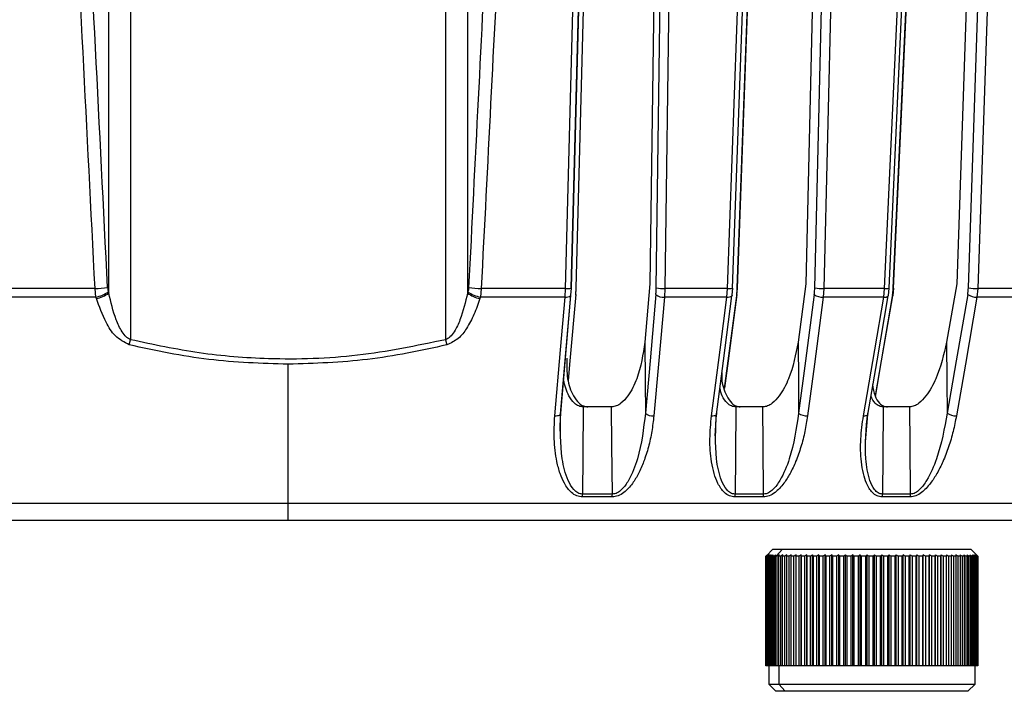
# Model space of a CAD drawing. Header units: millimetres. Extents: x -225 to 131, y -98 to 282.
# Tile 11 of 21: x -19 to 50, y -98 to -51. Entities that reach past the tile are written whole.
import ezdxf

# ---------------------------------------------------------------- set-up
doc = ezdxf.new("R2010")
doc.units = ezdxf.units.MM

msp = doc.modelspace()

# ---------------------------------------------------------------- linework, layer by layer
at = {"color": 7, "linetype": 'Continuous', "lineweight": 25}
for p, q in [((-12.599, -70.108), (-12.599, -13.12)), ((-11.067, -13.095), (-11.067, -73.383)), ((11.067, -13.095), (11.067, -73.383)), ((12.599, -13.12), (12.599, -70.108)), ((21.248, -18.5), (19.892, -69.741)), ((20.235, -69.741), (21.606, -18.5)), ((26.123, -18.5), (25.419, -69.458)), ((25.86, -69.741), (26.569, -18.5)), ((42.513, -69.741), (44.86, -18.5)), ((48.685, -18.5), (46.969, -69.458)), ((47.79, -69.741), (49.517, -18.5)), ((37.533, -20.5), (36.364, -69.458)), ((-13.566, -69.787), (-19.829, -69.787)), ((-13.504, -70.388), (-13.566, -69.787)), ((13.566, -69.787), (13.504, -70.388)), ((19.484, -69.787), (13.566, -69.787)), ((19.453, -70.388), (19.484, -69.787)), ((19.871, -70.246), (19.898, -69.754)), ((19.89, -69.786), (19.892, -69.741)), ((20.213, -70.246), (20.241, -69.754)), ((25.419, -69.458), (25.056, -73.55)), ((26.462, -69.787), (26.431, -70.388)), ((30.871, -69.787), (26.462, -69.787)), ((30.824, -70.388), (30.871, -69.787)), ((31.196, -70.257), (31.237, -69.757)), ((31.531, -70.257), (31.572, -69.757)), ((36.364, -69.458), (35.826, -73.551)), ((37.635, -69.787), (37.588, -70.388)), ((41.907, -69.787), (37.635, -69.787)), ((41.845, -70.388), (41.907, -69.787)), ((42.171, -70.27), (42.225, -69.76)), ((42.495, -70.271), (42.549, -69.76)), ((46.969, -69.458), (46.261, -73.55)), ((48.455, -69.787), (48.393, -70.388)), ((52.545, -69.787), (48.455, -69.787)), ((-13.504, -70.388), (-19.797, -70.388)), ((-12.63, -70.01), (-12.599, -70.108)), ((12.63, -70.01), (12.599, -70.108)), ((19.453, -70.388), (13.504, -70.388)), ((30.824, -70.388), (26.431, -70.388)), ((41.845, -70.388), (37.588, -70.388)), ((42.171, -70.27), (42.159, -70.301)), ((42.483, -70.301), (42.495, -70.271)), ((52.469, -70.388), (48.393, -70.388)), ((-11.158, -73.749), (-11.067, -73.383)), ((11.067, -73.383), (11.158, -73.749)), ((0, -86.1), (0, -75.104)), ((22.727, -78.1), (20.738, -78.1)), ((33.355, -78.1), (31.451, -78.1)), ((43.674, -78.1), (41.808, -78.1)), ((19.107, -79.805), (19.131, -78.624)), ((30.012, -80.13), (30.102, -78.634)), ((40.557, -80.561), (40.734, -78.643)), ((33.405, -84.233), (31.4, -84.233)), ((108.524, -84.902), (-108.524, -84.902)), ((22.769, -84.433), (20.679, -84.433)), ((33.392, -84.433), (31.388, -84.433)), ((43.705, -84.433), (41.743, -84.433)), ((34.062, -88.1), (33.598, -88.564)), ((34.062, -88.1), (47.962, -88.1)), ((34.738, -88.1), (34.286, -88.6)), ((36.047, -96.3), (36.047, -88.495)), ((36.437, -96.3), (36.437, -88.495)), ((36.849, -96.3), (36.849, -88.495)), ((37.281, -96.3), (37.281, -88.495)), ((37.731, -96.3), (37.731, -88.495)), ((38.198, -96.3), (38.198, -88.495)), ((38.678, -96.3), (38.678, -88.495)), ((39.169, -96.3), (39.169, -88.495)), ((39.67, -96.3), (39.67, -88.495)), ((40.177, -96.3), (40.177, -88.495)), ((40.688, -96.3), (40.688, -88.495)), ((41.2, -96.3), (41.2, -88.495)), ((41.712, -96.3), (41.712, -88.495)), ((42.22, -96.3), (42.22, -88.495)), ((42.723, -96.3), (42.723, -88.495)), ((43.217, -96.3), (43.217, -88.495)), ((43.7, -96.3), (43.7, -88.495)), ((44.17, -96.3), (44.17, -88.495)), ((44.625, -96.3), (44.625, -88.495)), ((45.063, -96.3), (45.063, -88.495)), ((45.48, -96.3), (45.48, -88.495)), ((45.876, -96.3), (45.876, -88.495)), ((48.426, -88.564), (47.962, -88.1)), ((33.562, -88.6), (33.598, -88.564)), ((33.57, -88.6), (33.562, -88.6)), ((33.562, -88.6), (33.562, -96.3)), ((33.57, -96.3), (33.57, -88.6)), ((33.613, -88.6), (33.583, -88.6)), ((33.583, -88.6), (33.583, -96.3)), ((33.613, -96.3), (33.613, -88.6)), ((33.691, -88.6), (33.64, -88.6)), ((33.64, -88.6), (33.64, -96.3)), ((33.691, -96.3), (33.691, -88.6)), ((33.805, -88.6), (33.732, -88.6)), ((33.732, -88.6), (33.732, -96.3)), ((33.805, -96.3), (33.805, -88.6)), ((33.954, -88.6), (33.861, -88.6)), ((33.861, -88.6), (33.861, -96.3)), ((33.954, -96.3), (33.954, -88.6)), ((34.137, -88.6), (34.024, -88.6)), ((34.024, -88.6), (34.024, -96.3)), ((34.137, -96.3), (34.137, -88.6)), ((34.354, -88.6), (34.221, -88.6)), ((34.221, -88.6), (34.221, -96.3)), ((34.354, -96.3), (34.354, -88.6)), ((34.604, -88.6), (34.451, -88.6)), ((34.451, -88.6), (34.451, -96.3)), ((34.604, -96.3), (34.604, -88.6)), ((34.885, -88.6), (34.713, -88.6)), ((34.713, -88.6), (34.713, -96.3)), ((34.885, -96.3), (34.885, -88.6)), ((35.195, -88.6), (35.006, -88.6)), ((35.006, -88.6), (35.006, -96.3)), ((35.195, -96.3), (35.195, -88.6)), ((35.534, -88.6), (35.328, -88.6)), ((35.328, -88.6), (35.328, -96.3)), ((35.534, -96.3), (35.534, -88.6)), ((35.899, -88.6), (35.678, -88.6)), ((35.678, -88.6), (35.678, -96.3)), ((35.899, -96.3), (35.899, -88.6)), ((36.29, -88.6), (36.053, -88.6)), ((36.053, -88.6), (36.053, -96.3)), ((36.29, -96.3), (36.29, -88.6)), ((36.703, -88.6), (36.453, -88.6)), ((36.453, -88.6), (36.453, -96.3)), ((36.703, -96.3), (36.703, -88.6)), ((37.138, -88.6), (36.875, -88.6)), ((36.875, -88.6), (36.875, -96.3)), ((37.138, -96.3), (37.138, -88.6)), ((37.591, -88.6), (37.318, -88.6)), ((37.318, -88.6), (37.318, -96.3)), ((37.591, -96.3), (37.591, -88.6)), ((38.061, -88.6), (37.778, -88.6)), ((37.778, -88.6), (37.778, -96.3)), ((38.061, -96.3), (38.061, -88.6)), ((38.545, -88.6), (38.254, -88.6)), ((38.254, -88.6), (38.254, -96.3)), ((38.545, -96.3), (38.545, -88.6)), ((39.042, -88.6), (38.743, -88.6)), ((38.743, -88.6), (38.743, -96.3)), ((39.042, -96.3), (39.042, -88.6)), ((39.548, -88.6), (39.244, -88.6)), ((39.244, -88.6), (39.244, -96.3)), ((39.548, -96.3), (39.548, -88.6)), ((40.061, -88.6), (39.753, -88.6)), ((39.753, -88.6), (39.753, -96.3)), ((40.061, -96.3), (40.061, -88.6)), ((40.579, -88.6), (40.268, -88.6)), ((40.268, -88.6), (40.268, -96.3)), ((40.579, -96.3), (40.579, -88.6)), ((41.098, -88.6), (40.787, -88.6)), ((40.787, -88.6), (40.787, -96.3)), ((41.098, -96.3), (41.098, -88.6)), ((41.618, -88.6), (41.307, -88.6)), ((41.307, -88.6), (41.307, -96.3)), ((41.618, -96.3), (41.618, -88.6)), ((42.134, -88.6), (41.826, -88.6)), ((41.826, -88.6), (41.826, -96.3)), ((42.134, -96.3), (42.134, -88.6)), ((42.645, -88.6), (42.34, -88.6)), ((42.34, -88.6), (42.34, -96.3)), ((42.645, -96.3), (42.645, -88.6)), ((43.148, -88.6), (42.849, -88.6)), ((42.849, -88.6), (42.849, -96.3)), ((43.148, -96.3), (43.148, -88.6)), ((43.641, -88.6), (43.348, -88.6)), ((43.348, -88.6), (43.348, -96.3)), ((43.641, -96.3), (43.641, -88.6)), ((44.121, -88.6), (43.836, -88.6)), ((43.836, -88.6), (43.836, -96.3)), ((44.121, -96.3), (44.121, -88.6)), ((44.586, -88.6), (44.31, -88.6)), ((44.31, -88.6), (44.31, -96.3)), ((44.586, -96.3), (44.586, -88.6)), ((45.033, -88.6), (44.768, -88.6)), ((44.768, -88.6), (44.768, -96.3)), ((45.033, -96.3), (45.033, -88.6)), ((45.461, -88.6), (45.207, -88.6)), ((45.207, -88.6), (45.207, -96.3)), ((45.461, -96.3), (45.461, -88.6)), ((45.867, -88.6), (45.627, -88.6)), ((45.627, -88.6), (45.627, -96.3)), ((45.867, -96.3), (45.867, -88.6)), ((46.249, -88.6), (46.023, -88.6)), ((46.023, -88.6), (46.023, -96.3)), ((46.249, -96.3), (46.249, -88.6)), ((46.606, -88.6), (46.396, -88.6)), ((46.396, -88.6), (46.396, -96.3)), ((46.606, -96.3), (46.606, -88.6)), ((46.936, -88.6), (46.742, -88.6)), ((46.742, -88.6), (46.742, -96.3)), ((46.936, -96.3), (46.936, -88.6)), ((47.236, -88.6), (47.06, -88.6)), ((47.06, -88.6), (47.06, -96.3)), ((47.236, -96.3), (47.236, -88.6)), ((47.507, -88.6), (47.349, -88.6)), ((47.349, -88.6), (47.349, -96.3)), ((47.507, -96.3), (47.507, -88.6)), ((47.746, -88.6), (47.607, -88.6)), ((47.607, -88.6), (47.607, -96.3)), ((47.746, -96.3), (47.746, -88.6)), ((47.952, -88.6), (47.832, -88.6)), ((47.832, -88.6), (47.832, -96.3)), ((47.952, -96.3), (47.952, -88.6)), ((48.124, -88.6), (48.025, -88.6)), ((48.025, -88.6), (48.025, -96.3)), ((48.124, -96.3), (48.124, -88.6)), ((48.261, -88.6), (48.183, -88.6)), ((48.183, -88.6), (48.183, -96.3)), ((48.261, -96.3), (48.261, -88.6)), ((48.364, -88.6), (48.307, -88.6)), ((48.307, -88.6), (48.307, -96.3)), ((48.364, -96.3), (48.364, -88.6)), ((48.43, -88.6), (48.395, -88.6)), ((48.395, -88.6), (48.395, -96.3)), ((48.43, -96.3), (48.43, -88.6)), ((48.46, -88.6), (48.446, -88.6)), ((48.446, -88.6), (48.446, -96.3)), ((48.46, -96.3), (48.46, -88.6)), ((48.462, -88.6), (48.462, -96.3)), ((48.462, -96.3), (33.562, -96.3)), ((33.762, -96.3), (33.762, -97.6)), ((34.467, -96.3), (34.467, -97.6)), ((48.262, -97.6), (48.262, -96.3)), ((33.762, -97.6), (34.262, -98.1)), ((33.762, -97.6), (48.262, -97.6)), ((47.762, -98.1), (34.262, -98.1)), ((34.918, -98.1), (34.467, -97.6)), ((47.762, -98.1), (48.262, -97.6))]:
    msp.add_line(p, q, dxfattribs=at)
at = {"color": 7, "linetype": 'Continuous', "lineweight": 25, "flags": 128}
for points in [[(19.484, -69.787), (20.238, -41.345), (20.843, -18.5)], [(19.88, -69.763), (20.541, -44.772), (21.236, -18.5)], [(27.169, -18.5), (26.77, -47.499), (26.462, -69.787)], [(41.907, -69.787), (43.203, -41.345), (44.244, -18.5)], [(42.217, -69.767), (43.355, -44.776), (44.551, -18.5)], [(42.541, -69.755), (43.686, -44.776), (44.889, -18.501)], [(50.181, -18.5), (49.205, -47.499), (48.455, -69.787)], [(30.871, -69.787), (31.86, -42.47), (32.654, -20.548)], [(31.224, -69.765), (32.092, -45.771), (33.005, -20.524)], [(31.553, -69.741), (32.558, -42.166), (33.348, -20.5)], [(31.56, -69.749), (32.434, -45.771), (33.355, -20.525)], [(36.999, -69.741), (37.657, -42.166), (38.175, -20.5)], [(38.809, -20.548), (38.146, -48.379), (37.635, -69.787)], [(19.892, -69.741), (19.9, -69.751), (19.898, -69.754)], [(20.241, -69.754), (20.243, -69.751), (20.235, -69.741)], [(31.572, -69.757), (31.57, -69.751), (31.553, -69.741)], [(42.549, -69.76), (42.541, -69.751), (42.513, -69.741)], [(-13.473, -70.486), (-13.49, -70.431), (-13.504, -70.388)], [(13.504, -70.388), (13.486, -70.443), (13.473, -70.486)], [(18.733, -78.73), (19.133, -74.092), (19.453, -70.388)], [(19.131, -78.624), (19.457, -74.849), (19.851, -70.282)], [(19.148, -78.534), (19.551, -73.863), (19.862, -70.258)], [(20.21, -70.192), (19.801, -74.864), (19.68, -76.245)], [(20.213, -70.246), (20.216, -70.231), (20.21, -70.192)], [(25.838, -70.192), (25.424, -74.864), (25.099, -78.534)], [(26.431, -70.388), (26.014, -75.093), (25.692, -78.73)], [(29.745, -78.731), (30.345, -74.093), (30.824, -70.388)], [(30.102, -78.634), (30.59, -74.859), (31.18, -70.291)], [(31.516, -70.192), (30.906, -74.864), (30.656, -76.778)], [(30.665, -76.807), (30.919, -74.859), (31.515, -70.291)], [(31.196, -70.257), (31.192, -70.269), (31.18, -70.291)], [(31.515, -70.291), (31.528, -70.269), (31.531, -70.257)], [(31.531, -70.257), (31.531, -70.231), (31.516, -70.192)], [(36.965, -70.192), (36.35, -74.864), (35.867, -78.535)], [(37.588, -70.388), (36.97, -75.094), (36.491, -78.731)], [(40.419, -78.73), (41.212, -74.092), (41.845, -70.388)], [(40.734, -78.643), (41.379, -74.868), (42.159, -70.301)], [(42.465, -70.192), (41.661, -74.864), (41.235, -77.338)], [(41.264, -77.384), (41.697, -74.868), (42.483, -70.301)], [(47.745, -70.192), (46.936, -74.864), (46.301, -78.534)], [(48.393, -70.388), (47.579, -75.093), (46.95, -78.73)], [(25.056, -73.55), (25.08, -76.341), (25.099, -78.534)], [(35.826, -73.551), (35.849, -76.342), (35.867, -78.535)], [(46.261, -73.55), (46.284, -76.341), (46.301, -78.534)], [(20.738, -78.1), (20.709, -81.534), (20.687, -84.233)], [(22.778, -84.233), (22.749, -80.798), (22.727, -78.1)], [(31.451, -78.1), (31.423, -81.534), (31.4, -84.233)], [(33.405, -84.233), (33.377, -80.798), (33.355, -78.1)], [(41.808, -78.1), (41.781, -81.534), (41.759, -84.233)], [(43.722, -84.233), (43.695, -80.798), (43.674, -78.1)], [(18.733, -78.73), (18.828, -78.728), (18.916, -78.717), (18.994, -78.699), (19.059, -78.675), (19.109, -78.645), (19.141, -78.611), (19.154, -78.574), (19.148, -78.534)], [(29.745, -78.731), (29.837, -78.728), (29.92, -78.718), (29.992, -78.7), (30.05, -78.676), (30.091, -78.646), (30.114, -78.612), (30.118, -78.574), (30.103, -78.535)], [(40.419, -78.73), (40.507, -78.728), (40.584, -78.717), (40.65, -78.699), (40.699, -78.675), (40.732, -78.645), (40.743, -78.622)]]:
    msp.add_lwpolyline(points, dxfattribs=at)
at = {"color": 7, "linetype": 'Continuous', "lineweight": 25}
for centre, radius, start, end in [((-13.813, -61.91), 7.881, 271.79729, 278.24788), ((13.813, -61.91), 7.881, 261.75212, 268.20271), ((19.584, -68.412), 1.378, 265.87131, 283.18674), ((26.343, -67.366), 2.424, 258.50872, 272.81352), ((30.968, -68.731), 1.06, 264.75933, 284.69614), ((37.529, -66.807), 2.982, 259.75373, 272.03843), ((41.992, -68.679), 1.111, 265.60627, 281.67906), ((48.365, -66.24), 3.548, 260.68189, 271.45739), ((-13.965, -68.126), 2.309, 281.51869, 305.31279), ((-13.934, -68.224), 2.309, 281.52426, 305.31694), ((13.934, -68.224), 2.309, 234.68306, 258.47574), ((13.965, -68.126), 2.309, 234.68721, 258.48131), ((19.521, -69.846), 0.546, 262.85003, 307.13719), ((19.787, -70.224), 0.0859, 317.48462, 21.48056), ((26.345, -69.655), 0.739, 226.70541, 276.70119), ((30.892, -69.937), 0.456, 261.38862, 309.14492), ((37.518, -69.521), 0.87, 230.48793, 274.61155), ((41.912, -70.021), 0.373, 259.6528, 311.54547), ((42.4, -70.261), 0.0947, 354.3236, 46.88527), ((48.343, -69.385), 1.004, 233.46631, 272.87621), ((25.605, -77.996), 0.739, 226.71189, 276.7186), ((36.421, -77.864), 0.871, 230.49181, 274.62873), ((46.899, -77.727), 1.004, 233.46816, 272.8933), ((18.246, -84.236), 2.441, 355.36731, 0.07631), ((20.56, -84.236), 2.218, 354.90025, 0.08331), ((29.786, -84.236), 1.614, 352.97889, 0.10975), ((31.886, -84.236), 1.519, 352.53329, 0.11526), ((40.539, -84.236), 1.22, 350.6821, 0.13507), ((42.555, -84.235), 1.167, 350.24864, 0.13891)]:
    msp.add_arc(centre, radius, start, end, dxfattribs=at)
for points, knots in [([(-13.566, -69.787), (-14.129, -58.704), (-15.149, -38.65), (-16.16, -18.594), (-16.612, -9.623)], [0, 0, 0, 0, 0.5526607, 1, 1, 1, 1]), ([(-12.682, -69.709), (-13.25, -58.479), (-14.263, -38.425), (-15.268, -18.369), (-15.71, -9.545)], [0, 0, 0, 0, 0.56, 1, 1, 1, 1]), ([(15.71, -9.545), (15.147, -20.776), (14.142, -40.831), (13.128, -60.885), (12.682, -69.709)], [0, 0, 0, 0, 0.56, 1, 1, 1, 1]), ([(16.612, -9.623), (16.039, -21.001), (15.027, -41.056), (14.007, -61.11), (13.566, -69.787)], [0, 0, 0, 0, 0.567339, 1, 1, 1, 1]), ([(-12.682, -69.709), (-12.677, -69.767), (-12.668, -69.872), (-12.642, -69.967), (-12.63, -70.01)], [0, 0, 0, 0, 0.556145, 1, 1, 1, 1]), ([(12.682, -69.709), (12.677, -69.768), (12.668, -69.872), (12.642, -69.968), (12.63, -70.01)], [0, 0, 0, 0, 0.559533, 1, 1, 1, 1]), ([(20.21, -70.192), (20.216, -70.111), (20.228, -69.964), (20.233, -69.809), (20.235, -69.741)], [0, 0, 0, 0, 0.559639, 1, 1, 1, 1]), ([(25.838, -70.192), (25.844, -70.111), (25.855, -69.964), (25.859, -69.809), (25.86, -69.741)], [0, 0, 0, 0, 0.5596385, 1, 1, 1, 1]), ([(31.516, -70.192), (31.525, -70.111), (31.542, -69.964), (31.55, -69.809), (31.553, -69.741)], [0, 0, 0, 0, 0.5596384, 1, 1, 1, 1]), ([(36.965, -70.192), (36.974, -70.111), (36.991, -69.964), (36.996, -69.809), (36.999, -69.741)], [0, 0, 0, 0, 0.559638, 1, 1, 1, 1]), ([(42.465, -70.192), (42.478, -70.111), (42.5, -69.964), (42.509, -69.809), (42.513, -69.741)], [0, 0, 0, 0, 0.559639, 1, 1, 1, 1]), ([(47.745, -70.192), (47.758, -70.111), (47.78, -69.964), (47.787, -69.809), (47.79, -69.741)], [0, 0, 0, 0, 0.5596385, 1, 1, 1, 1]), ([(-11.158, -73.749), (-11.509, -73.557), (-12.215, -73.172), (-12.936, -71.959), (-13.268, -71.048), (-13.473, -70.486)], [0, 0, 0, 0, 0.275386, 0.553346, 1, 1, 1, 1]), ([(-11.067, -73.383), (-11.119, -73.359), (-11.229, -73.309), (-11.444, -73.127), (-11.77, -72.696), (-12.236, -71.669), (-12.453, -70.738), (-12.599, -70.108)], [0, 0, 0, 0, 0.0442402, 0.0949983, 0.2215122, 0.4732486, 1, 1, 1, 1]), ([(12.599, -70.108), (12.452, -70.74), (12.235, -71.672), (11.768, -72.699), (11.443, -73.127), (11.228, -73.309), (11.118, -73.359), (11.067, -73.383)], [0, 0, 0, 0, 0.528591, 0.779164, 0.905258, 0.955871, 1, 1, 1, 1]), ([(13.473, -70.486), (13.345, -70.865), (13.099, -71.59), (12.592, -72.531), (12.009, -73.343), (11.439, -73.614), (11.158, -73.749)], [0, 0, 0, 0, 0.29667, 0.566736, 0.786151, 1, 1, 1, 1]), ([(0, -75.104), (-1.865, -75.046), (-5.625, -74.929), (-9.304, -74.144), (-11.158, -73.749)], [0, 0, 0, 0, 0.4961333, 1, 1, 1, 1]), ([(11.067, -73.383), (9.01, -73.807), (4.909, -74.653), (-0.922, -74.831), (-6.267, -74.412), (-9.464, -73.727), (-11.067, -73.383)], [0, 0, 0, 0, 0.281604, 0.561434, 0.779971, 1, 1, 1, 1]), ([(11.158, -73.749), (9.304, -74.144), (5.625, -74.929), (1.865, -75.046), (0, -75.104)], [0, 0, 0, 0, 0.503867, 1, 1, 1, 1]), ([(25.056, -73.55), (24.927, -74.417), (24.732, -75.721), (24.038, -77.165), (23.49, -77.798), (23.123, -78.02), (22.892, -78.091), (22.782, -78.097), (22.727, -78.1)], [0, 0, 0, 0, 0.497301, 0.747796, 0.873525, 0.940465, 0.970628, 1, 1, 1, 1]), ([(35.826, -73.551), (35.661, -74.418), (35.413, -75.721), (34.672, -77.165), (34.111, -77.798), (33.745, -78.021), (33.517, -78.091), (33.409, -78.097), (33.355, -78.1)], [0, 0, 0, 0, 0.497302, 0.747797, 0.873526, 0.940464, 0.970627, 1, 1, 1, 1]), ([(46.261, -73.55), (46.062, -74.417), (45.763, -75.721), (44.984, -77.165), (44.415, -77.798), (44.052, -78.02), (43.83, -78.091), (43.725, -78.097), (43.674, -78.1)], [0, 0, 0, 0, 0.497301, 0.747796, 0.873525, 0.940465, 0.970628, 1, 1, 1, 1]), ([(19.573, -74.679), (19.566, -75.164), (19.554, -76.085), (19.913, -77.165), (20.349, -77.798), (20.679, -78.02), (20.898, -78.091), (21.008, -78.097), (21.063, -78.1)], [0, 0, 0, 0, 0.356931, 0.677373, 0.83821, 0.923841, 0.962426, 1, 1, 1, 1]), ([(30.466, -75.704), (30.462, -75.844), (30.445, -76.417), (30.693, -77.164), (31.084, -77.799), (31.396, -78.02), (31.607, -78.091), (31.714, -78.097), (31.767, -78.1)], [0, 0, 0, 0, 0.138448, 0.56776, 0.783242, 0.897964, 0.949659, 1, 1, 1, 1]), ([(20.738, -78.1), (20.684, -78.097), (20.574, -78.091), (20.355, -78.021), (20.027, -77.8), (19.599, -77.201), (19.445, -76.611), (19.346, -76.23)], [0, 0, 0, 0, 0.060993, 0.123606, 0.262457, 0.523398, 1, 1, 1, 1]), ([(41.045, -76.537), (41.09, -76.81), (41.168, -77.292), (41.471, -77.798), (41.759, -78.021), (41.959, -78.091), (42.062, -78.097), (42.113, -78.1)], [0, 0, 0, 0, 0.395048, 0.69663, 0.857195, 0.929545, 1, 1, 1, 1]), ([(31.451, -78.1), (31.398, -78.097), (31.291, -78.091), (31.08, -78.021), (30.772, -77.799), (30.473, -77.371), (30.383, -76.976), (30.34, -76.788)], [0, 0, 0, 0, 0.0802624, 0.1626558, 0.3453672, 0.6887406, 1, 1, 1, 1]), ([(41.808, -78.1), (41.757, -78.097), (41.654, -78.091), (41.455, -78.021), (41.173, -77.811), (41.037, -77.544), (40.95, -77.375)], [0, 0, 0, 0, 0.1208795, 0.2449693, 0.5201501, 1, 1, 1, 1]), ([(20.679, -84.433), (20.542, -84.416), (20.249, -84.38), (19.908, -84.137), (19.626, -83.83), (19.346, -83.388), (19.079, -82.759), (18.808, -81.72), (18.649, -80.358), (18.705, -79.273), (18.733, -78.73)], [0, 0, 0, 0, 0.059107, 0.125877, 0.184691, 0.251745, 0.368123, 0.5023, 0.7509, 1, 1, 1, 1]), ([(20.687, -84.233), (20.628, -84.228), (20.509, -84.218), (20.288, -84.123), (19.958, -83.836), (19.527, -83.039), (19.088, -81.233), (19.124, -79.617), (19.148, -78.534)], [0, 0, 0, 0, 0.027017, 0.054614, 0.112004, 0.233472, 0.486434, 1, 1, 1, 1]), ([(25.692, -78.73), (25.651, -79.095), (25.569, -79.828), (25.331, -80.911), (25.018, -81.908), (24.645, -82.768), (24.271, -83.394), (23.916, -83.834), (23.585, -84.139), (23.204, -84.381), (22.908, -84.416), (22.769, -84.433)], [0, 0, 0, 0, 0.16746, 0.336377, 0.499464, 0.633347, 0.749515, 0.816159, 0.874692, 0.941125, 1, 1, 1, 1]), ([(25.099, -78.534), (24.971, -79.62), (24.782, -81.239), (24.094, -83.046), (23.555, -83.839), (23.189, -84.124), (22.956, -84.219), (22.837, -84.228), (22.778, -84.233)], [0, 0, 0, 0, 0.5150518, 0.7676915, 0.8885608, 0.9457576, 0.973209, 1, 1, 1, 1]), ([(31.388, -84.433), (31.256, -84.416), (30.973, -84.381), (30.651, -84.138), (30.391, -83.833), (30.137, -83.392), (29.903, -82.763), (29.685, -81.723), (29.59, -80.36), (29.693, -79.274), (29.745, -78.731)], [0, 0, 0, 0, 0.058953, 0.125513, 0.184149, 0.250987, 0.367434, 0.501751, 0.750786, 1, 1, 1, 1]), ([(31.4, -84.233), (31.343, -84.228), (31.227, -84.218), (31.015, -84.123), (30.705, -83.837), (30.312, -83.042), (29.948, -81.236), (30.041, -79.618), (30.103, -78.535)], [0, 0, 0, 0, 0.027132, 0.054565, 0.111728, 0.232859, 0.48615, 1, 1, 1, 1]), ([(36.491, -78.731), (36.435, -79.095), (36.323, -79.826), (36.044, -80.905), (35.697, -81.898), (35.296, -82.758), (34.905, -83.387), (34.54, -83.829), (34.202, -84.136), (33.82, -84.38), (33.529, -84.416), (33.392, -84.433)], [0, 0, 0, 0, 0.167121, 0.335364, 0.497583, 0.631728, 0.748173, 0.815203, 0.874056, 0.940854, 1, 1, 1, 1]), ([(35.867, -78.535), (35.705, -79.617), (35.463, -81.232), (34.732, -83.038), (34.179, -83.835), (33.811, -84.122), (33.58, -84.218), (33.463, -84.228), (33.405, -84.233)], [0, 0, 0, 0, 0.5130671, 0.7662611, 0.8878458, 0.9453059, 0.9729409, 1, 1, 1, 1]), ([(41.743, -84.433), (41.616, -84.416), (41.344, -84.381), (41.045, -84.137), (40.807, -83.831), (40.583, -83.39), (40.386, -82.762), (40.223, -81.723), (40.194, -80.361), (40.344, -79.275), (40.419, -78.73)], [0, 0, 0, 0, 0.059047, 0.125735, 0.184462, 0.251412, 0.367628, 0.501624, 0.750271, 1, 1, 1, 1]), ([(41.759, -84.233), (41.704, -84.228), (41.593, -84.218), (41.391, -84.123), (41.102, -83.836), (40.752, -83.039), (40.467, -81.233), (40.616, -79.617), (40.716, -78.534)], [0, 0, 0, 0, 0.027028, 0.054631, 0.112021, 0.233459, 0.486379, 1, 1, 1, 1]), ([(46.95, -78.73), (46.879, -79.095), (46.736, -79.826), (46.418, -80.907), (46.037, -81.901), (45.612, -82.76), (45.207, -83.388), (44.837, -83.829), (44.498, -84.136), (44.119, -84.38), (43.837, -84.416), (43.705, -84.433)], [0, 0, 0, 0, 0.167221, 0.335728, 0.498319, 0.632114, 0.748277, 0.815271, 0.874092, 0.940871, 1, 1, 1, 1]), ([(46.301, -78.534), (46.105, -79.618), (45.811, -81.234), (45.041, -83.039), (44.481, -83.836), (44.116, -84.123), (43.89, -84.219), (43.778, -84.228), (43.722, -84.233)], [0, 0, 0, 0, 0.513824, 0.766382, 0.887902, 0.945467, 0.973036, 1, 1, 1, 1]), ([(22.778, -84.233), (22.388, -84.233), (21.692, -84.233), (20.994, -84.233), (20.687, -84.233)], [0, 0, 0, 0, 0.56, 1, 1, 1, 1]), ([(43.722, -84.233), (43.357, -84.233), (42.704, -84.233), (42.048, -84.233), (41.759, -84.233)], [0, 0, 0, 0, 0.56, 1, 1, 1, 1]), ([(0, -86.1), (-3.2, -86.1), (-9.707, -86.1), (-19.539, -86.1), (-29.486, -86.1), (-39.405, -86.1), (-49.136, -86.1), (-58.517, -86.1), (-67.382, -86.1), (-75.577, -86.1), (-82.965, -86.1), (-89.436, -86.1), (-94.909, -86.1), (-99.336, -86.1), (-102.714, -86.1), (-105.038, -86.1), (-106.439, -86.1), (-106.609, -86.1), (-106.692, -86.1)], [0, 0, 0, 0, 0.057284, 0.116497, 0.177468, 0.239987, 0.303803, 0.368625, 0.434137, 0.5, 0.565863, 0.631375, 0.696197, 0.760013, 0.822532, 0.883503, 0.942716, 1, 1, 1, 1]), ([(106.692, -86.1), (106.609, -86.1), (106.439, -86.1), (105.038, -86.1), (102.714, -86.1), (99.336, -86.1), (94.909, -86.1), (89.436, -86.1), (82.965, -86.1), (75.577, -86.1), (67.382, -86.1), (58.517, -86.1), (49.136, -86.1), (39.405, -86.1), (29.486, -86.1), (19.539, -86.1), (9.707, -86.1), (3.2, -86.1), (0, -86.1)], [0, 0, 0, 0, 0.057284, 0.116497, 0.177468, 0.239987, 0.303803, 0.368625, 0.434137, 0.5, 0.565863, 0.631375, 0.696197, 0.760013, 0.822532, 0.883503, 0.942716, 1, 1, 1, 1]), ([(33.681, -88.495), (33.66, -88.514), (33.623, -88.549), (33.586, -88.585), (33.57, -88.6)], [0, 0, 0, 0, 0.56, 1, 1, 1, 1]), ([(33.583, -88.6), (33.601, -88.58), (33.634, -88.545), (33.666, -88.51), (33.681, -88.495)], [0, 0, 0, 0, 0.56, 1, 1, 1, 1]), ([(33.73, -88.495), (33.708, -88.514), (33.669, -88.549), (33.63, -88.585), (33.613, -88.6)], [0, 0, 0, 0, 0.56, 1, 1, 1, 1]), ([(33.64, -88.6), (33.656, -88.58), (33.686, -88.545), (33.716, -88.51), (33.73, -88.495)], [0, 0, 0, 0, 0.56, 1, 1, 1, 1]), ([(33.814, -88.495), (33.791, -88.514), (33.75, -88.549), (33.709, -88.585), (33.691, -88.6)], [0, 0, 0, 0, 0.56, 1, 1, 1, 1]), ([(33.732, -88.6), (33.748, -88.58), (33.775, -88.545), (33.802, -88.51), (33.814, -88.495)], [0, 0, 0, 0, 0.56, 1, 1, 1, 1]), ([(33.933, -88.495), (33.909, -88.514), (33.866, -88.549), (33.824, -88.585), (33.805, -88.6)], [0, 0, 0, 0, 0.56, 1, 1, 1, 1]), ([(33.861, -88.6), (33.874, -88.58), (33.898, -88.545), (33.923, -88.51), (33.933, -88.495)], [0, 0, 0, 0, 0.56, 1, 1, 1, 1]), ([(34.087, -88.495), (34.062, -88.514), (34.018, -88.549), (33.973, -88.585), (33.954, -88.6)], [0, 0, 0, 0, 0.56, 1, 1, 1, 1]), ([(34.024, -88.6), (34.035, -88.58), (34.057, -88.545), (34.078, -88.51), (34.087, -88.495)], [0, 0, 0, 0, 0.56, 1, 1, 1, 1]), ([(34.275, -88.495), (34.249, -88.514), (34.203, -88.549), (34.158, -88.585), (34.137, -88.6)], [0, 0, 0, 0, 0.56, 1, 1, 1, 1]), ([(34.221, -88.6), (34.231, -88.58), (34.249, -88.545), (34.267, -88.51), (34.275, -88.495)], [0, 0, 0, 0, 0.56, 1, 1, 1, 1]), ([(34.495, -88.495), (34.469, -88.514), (34.422, -88.549), (34.375, -88.585), (34.354, -88.6)], [0, 0, 0, 0, 0.56, 1, 1, 1, 1]), ([(34.451, -88.6), (34.459, -88.58), (34.474, -88.545), (34.489, -88.51), (34.495, -88.495)], [0, 0, 0, 0, 0.56, 1, 1, 1, 1]), ([(34.748, -88.495), (34.721, -88.514), (34.673, -88.549), (34.625, -88.585), (34.604, -88.6)], [0, 0, 0, 0, 0.56, 1, 1, 1, 1]), ([(34.713, -88.6), (34.719, -88.58), (34.731, -88.545), (34.742, -88.51), (34.748, -88.495)], [0, 0, 0, 0, 0.56, 1, 1, 1, 1]), ([(35.03, -88.495), (35.003, -88.514), (34.954, -88.549), (34.906, -88.585), (34.885, -88.6)], [0, 0, 0, 0, 0.56, 1, 1, 1, 1]), ([(35.006, -88.6), (35.01, -88.58), (35.018, -88.545), (35.027, -88.51), (35.03, -88.495)], [0, 0, 0, 0, 0.56, 1, 1, 1, 1]), ([(35.342, -88.495), (35.315, -88.514), (35.265, -88.549), (35.217, -88.585), (35.195, -88.6)], [0, 0, 0, 0, 0.56, 1, 1, 1, 1]), ([(35.328, -88.6), (35.33, -88.58), (35.335, -88.545), (35.34, -88.51), (35.342, -88.495)], [0, 0, 0, 0, 0.56, 1, 1, 1, 1]), ([(35.682, -88.495), (35.654, -88.514), (35.605, -88.549), (35.555, -88.585), (35.534, -88.6)], [0, 0, 0, 0, 0.56, 1, 1, 1, 1]), ([(35.678, -88.6), (35.678, -88.58), (35.68, -88.545), (35.681, -88.51), (35.682, -88.495)], [0, 0, 0, 0, 0.56, 1, 1, 1, 1]), ([(36.047, -88.495), (36.019, -88.514), (35.97, -88.549), (35.921, -88.585), (35.899, -88.6)], [0, 0, 0, 0, 0.56, 1, 1, 1, 1]), ([(36.053, -88.6), (36.052, -88.58), (36.05, -88.545), (36.048, -88.51), (36.047, -88.495)], [0, 0, 0, 0, 0.56, 1, 1, 1, 1]), ([(36.437, -88.495), (36.409, -88.514), (36.36, -88.549), (36.311, -88.585), (36.29, -88.6)], [0, 0, 0, 0, 0.56, 1, 1, 1, 1]), ([(36.453, -88.6), (36.45, -88.58), (36.445, -88.545), (36.439, -88.51), (36.437, -88.495)], [0, 0, 0, 0, 0.56, 1, 1, 1, 1]), ([(36.849, -88.495), (36.821, -88.514), (36.773, -88.549), (36.725, -88.585), (36.703, -88.6)], [0, 0, 0, 0, 0.56, 1, 1, 1, 1]), ([(36.875, -88.6), (36.87, -88.58), (36.861, -88.545), (36.853, -88.51), (36.849, -88.495)], [0, 0, 0, 0, 0.56, 1, 1, 1, 1]), ([(37.281, -88.495), (37.254, -88.514), (37.206, -88.549), (37.159, -88.585), (37.138, -88.6)], [0, 0, 0, 0, 0.56, 1, 1, 1, 1]), ([(37.318, -88.6), (37.311, -88.58), (37.299, -88.545), (37.286, -88.51), (37.281, -88.495)], [0, 0, 0, 0, 0.56, 1, 1, 1, 1]), ([(37.731, -88.495), (37.705, -88.514), (37.658, -88.549), (37.612, -88.585), (37.591, -88.6)], [0, 0, 0, 0, 0.56, 1, 1, 1, 1]), ([(37.778, -88.6), (37.769, -88.58), (37.754, -88.545), (37.738, -88.51), (37.731, -88.495)], [0, 0, 0, 0, 0.56, 1, 1, 1, 1]), ([(38.198, -88.495), (38.172, -88.514), (38.126, -88.549), (38.081, -88.585), (38.061, -88.6)], [0, 0, 0, 0, 0.56, 1, 1, 1, 1]), ([(38.254, -88.6), (38.243, -88.58), (38.225, -88.545), (38.206, -88.51), (38.198, -88.495)], [0, 0, 0, 0, 0.56, 1, 1, 1, 1]), ([(38.678, -88.495), (38.653, -88.514), (38.609, -88.549), (38.565, -88.585), (38.545, -88.6)], [0, 0, 0, 0, 0.56, 1, 1, 1, 1]), ([(38.743, -88.6), (38.731, -88.58), (38.709, -88.545), (38.687, -88.51), (38.678, -88.495)], [0, 0, 0, 0, 0.56, 1, 1, 1, 1]), ([(39.169, -88.495), (39.145, -88.514), (39.103, -88.549), (39.06, -88.585), (39.042, -88.6)], [0, 0, 0, 0, 0.56, 1, 1, 1, 1]), ([(39.244, -88.6), (39.23, -88.58), (39.205, -88.545), (39.18, -88.51), (39.169, -88.495)], [0, 0, 0, 0, 0.56, 1, 1, 1, 1]), ([(39.67, -88.495), (39.647, -88.514), (39.606, -88.549), (39.566, -88.585), (39.548, -88.6)], [0, 0, 0, 0, 0.56, 1, 1, 1, 1]), ([(39.753, -88.6), (39.738, -88.58), (39.71, -88.545), (39.682, -88.51), (39.67, -88.495)], [0, 0, 0, 0, 0.56, 1, 1, 1, 1]), ([(40.177, -88.495), (40.155, -88.514), (40.116, -88.549), (40.078, -88.585), (40.061, -88.6)], [0, 0, 0, 0, 0.56, 1, 1, 1, 1]), ([(40.268, -88.6), (40.251, -88.58), (40.221, -88.545), (40.19, -88.51), (40.177, -88.495)], [0, 0, 0, 0, 0.56, 1, 1, 1, 1]), ([(40.688, -88.495), (40.667, -88.514), (40.631, -88.549), (40.595, -88.585), (40.579, -88.6)], [0, 0, 0, 0, 0.56, 1, 1, 1, 1]), ([(40.787, -88.6), (40.769, -88.58), (40.736, -88.545), (40.702, -88.51), (40.688, -88.495)], [0, 0, 0, 0, 0.56, 1, 1, 1, 1]), ([(41.2, -88.495), (41.181, -88.514), (41.147, -88.549), (41.113, -88.585), (41.098, -88.6)], [0, 0, 0, 0, 0.56, 1, 1, 1, 1]), ([(41.307, -88.6), (41.287, -88.58), (41.252, -88.545), (41.216, -88.51), (41.2, -88.495)], [0, 0, 0, 0, 0.56, 1, 1, 1, 1]), ([(41.712, -88.495), (41.694, -88.514), (41.663, -88.549), (41.632, -88.585), (41.618, -88.6)], [0, 0, 0, 0, 0.56, 1, 1, 1, 1]), ([(41.826, -88.6), (41.805, -88.58), (41.767, -88.545), (41.729, -88.51), (41.712, -88.495)], [0, 0, 0, 0, 0.56, 1, 1, 1, 1]), ([(42.22, -88.495), (42.204, -88.514), (42.176, -88.549), (42.147, -88.585), (42.134, -88.6)], [0, 0, 0, 0, 0.56, 1, 1, 1, 1]), ([(42.34, -88.6), (42.318, -88.58), (42.278, -88.545), (42.238, -88.51), (42.22, -88.495)], [0, 0, 0, 0, 0.56, 1, 1, 1, 1]), ([(42.723, -88.495), (42.708, -88.514), (42.682, -88.549), (42.657, -88.585), (42.645, -88.6)], [0, 0, 0, 0, 0.56, 1, 1, 1, 1]), ([(42.849, -88.6), (42.825, -88.58), (42.783, -88.545), (42.741, -88.51), (42.723, -88.495)], [0, 0, 0, 0, 0.56, 1, 1, 1, 1]), ([(43.217, -88.495), (43.204, -88.514), (43.181, -88.549), (43.158, -88.585), (43.148, -88.6)], [0, 0, 0, 0, 0.56, 1, 1, 1, 1]), ([(43.348, -88.6), (43.323, -88.58), (43.28, -88.545), (43.236, -88.51), (43.217, -88.495)], [0, 0, 0, 0, 0.56, 1, 1, 1, 1]), ([(43.7, -88.495), (43.689, -88.514), (43.669, -88.549), (43.65, -88.585), (43.641, -88.6)], [0, 0, 0, 0, 0.56, 1, 1, 1, 1]), ([(43.836, -88.6), (43.81, -88.58), (43.765, -88.545), (43.72, -88.51), (43.7, -88.495)], [0, 0, 0, 0, 0.56, 1, 1, 1, 1]), ([(44.17, -88.495), (44.161, -88.514), (44.145, -88.549), (44.128, -88.585), (44.121, -88.6)], [0, 0, 0, 0, 0.56, 1, 1, 1, 1]), ([(44.31, -88.6), (44.284, -88.58), (44.237, -88.545), (44.191, -88.51), (44.17, -88.495)], [0, 0, 0, 0, 0.56, 1, 1, 1, 1]), ([(44.625, -88.495), (44.618, -88.514), (44.605, -88.549), (44.591, -88.585), (44.586, -88.6)], [0, 0, 0, 0, 0.56, 1, 1, 1, 1]), ([(44.768, -88.6), (44.741, -88.58), (44.694, -88.545), (44.646, -88.51), (44.625, -88.495)], [0, 0, 0, 0, 0.56, 1, 1, 1, 1]), ([(45.063, -88.495), (45.057, -88.514), (45.047, -88.549), (45.037, -88.585), (45.033, -88.6)], [0, 0, 0, 0, 0.56, 1, 1, 1, 1]), ([(45.207, -88.6), (45.18, -88.58), (45.132, -88.545), (45.084, -88.51), (45.063, -88.495)], [0, 0, 0, 0, 0.56, 1, 1, 1, 1]), ([(45.48, -88.495), (45.476, -88.514), (45.47, -88.549), (45.464, -88.585), (45.461, -88.6)], [0, 0, 0, 0, 0.56, 1, 1, 1, 1]), ([(45.627, -88.6), (45.599, -88.58), (45.551, -88.545), (45.502, -88.51), (45.48, -88.495)], [0, 0, 0, 0, 0.56, 1, 1, 1, 1]), ([(45.876, -88.495), (45.874, -88.514), (45.871, -88.549), (45.868, -88.585), (45.867, -88.6)], [0, 0, 0, 0, 0.56, 1, 1, 1, 1]), ([(46.023, -88.6), (45.996, -88.58), (45.947, -88.545), (45.898, -88.51), (45.876, -88.495)], [0, 0, 0, 0, 0.56, 1, 1, 1, 1]), ([(46.396, -88.6), (46.368, -88.58), (46.319, -88.545), (46.27, -88.51), (46.248, -88.495)], [0, 0, 0, 0, 0.56, 1, 1, 1, 1]), ([(46.248, -88.495), (46.248, -88.514), (46.249, -88.549), (46.249, -88.585), (46.249, -88.6)], [0, 0, 0, 0, 0.56, 1, 1, 1, 1]), ([(46.742, -88.6), (46.714, -88.58), (46.665, -88.545), (46.616, -88.51), (46.594, -88.495)], [0, 0, 0, 0, 0.56, 1, 1, 1, 1]), ([(46.594, -88.495), (46.597, -88.514), (46.6, -88.549), (46.604, -88.585), (46.606, -88.6)], [0, 0, 0, 0, 0.56, 1, 1, 1, 1]), ([(47.06, -88.6), (47.033, -88.58), (46.984, -88.545), (46.935, -88.51), (46.914, -88.495)], [0, 0, 0, 0, 0.56, 1, 1, 1, 1]), ([(46.914, -88.495), (46.918, -88.514), (46.925, -88.549), (46.932, -88.585), (46.936, -88.6)], [0, 0, 0, 0, 0.56, 1, 1, 1, 1]), ([(47.349, -88.6), (47.322, -88.58), (47.274, -88.545), (47.226, -88.51), (47.204, -88.495)], [0, 0, 0, 0, 0.56, 1, 1, 1, 1]), ([(47.204, -88.495), (47.21, -88.514), (47.221, -88.549), (47.232, -88.585), (47.236, -88.6)], [0, 0, 0, 0, 0.56, 1, 1, 1, 1]), ([(47.607, -88.6), (47.58, -88.58), (47.533, -88.545), (47.486, -88.51), (47.465, -88.495)], [0, 0, 0, 0, 0.56, 1, 1, 1, 1]), ([(47.465, -88.495), (47.473, -88.514), (47.487, -88.549), (47.501, -88.585), (47.507, -88.6)], [0, 0, 0, 0, 0.56, 1, 1, 1, 1]), ([(47.832, -88.6), (47.807, -88.58), (47.76, -88.545), (47.714, -88.51), (47.694, -88.495)], [0, 0, 0, 0, 0.56, 1, 1, 1, 1]), ([(47.694, -88.495), (47.704, -88.514), (47.721, -88.549), (47.738, -88.585), (47.746, -88.6)], [0, 0, 0, 0, 0.56, 1, 1, 1, 1]), ([(48.025, -88.6), (48, -88.58), (47.955, -88.545), (47.91, -88.51), (47.89, -88.495)], [0, 0, 0, 0, 0.56, 1, 1, 1, 1]), ([(47.89, -88.495), (47.902, -88.514), (47.922, -88.549), (47.943, -88.585), (47.952, -88.6)], [0, 0, 0, 0, 0.56, 1, 1, 1, 1]), ([(48.183, -88.6), (48.159, -88.58), (48.116, -88.545), (48.072, -88.51), (48.053, -88.495)], [0, 0, 0, 0, 0.56, 1, 1, 1, 1]), ([(48.053, -88.495), (48.066, -88.514), (48.09, -88.549), (48.113, -88.585), (48.124, -88.6)], [0, 0, 0, 0, 0.56, 1, 1, 1, 1]), ([(48.307, -88.6), (48.283, -88.58), (48.242, -88.545), (48.2, -88.51), (48.182, -88.495)], [0, 0, 0, 0, 0.56, 1, 1, 1, 1]), ([(48.182, -88.495), (48.197, -88.514), (48.223, -88.549), (48.25, -88.585), (48.261, -88.6)], [0, 0, 0, 0, 0.56, 1, 1, 1, 1]), ([(48.395, -88.6), (48.372, -88.58), (48.333, -88.545), (48.293, -88.51), (48.276, -88.495)], [0, 0, 0, 0, 0.56, 1, 1, 1, 1]), ([(48.276, -88.495), (48.292, -88.514), (48.321, -88.549), (48.351, -88.585), (48.364, -88.6)], [0, 0, 0, 0, 0.56, 1, 1, 1, 1]), ([(48.446, -88.6), (48.425, -88.58), (48.388, -88.545), (48.351, -88.51), (48.334, -88.495)], [0, 0, 0, 0, 0.56, 1, 1, 1, 1]), ([(48.334, -88.495), (48.352, -88.514), (48.384, -88.549), (48.416, -88.585), (48.43, -88.6)], [0, 0, 0, 0, 0.56, 1, 1, 1, 1]), ([(48.462, -88.6), (48.442, -88.58), (48.407, -88.545), (48.372, -88.51), (48.357, -88.495)], [0, 0, 0, 0, 0.56, 1, 1, 1, 1]), ([(48.357, -88.495), (48.376, -88.514), (48.411, -88.549), (48.445, -88.585), (48.46, -88.6)], [0, 0, 0, 0, 0.56, 1, 1, 1, 1])]:
    msp.add_open_spline(points, degree=3, knots=knots, dxfattribs=at)

doc.saveas('drawing.dxf')
